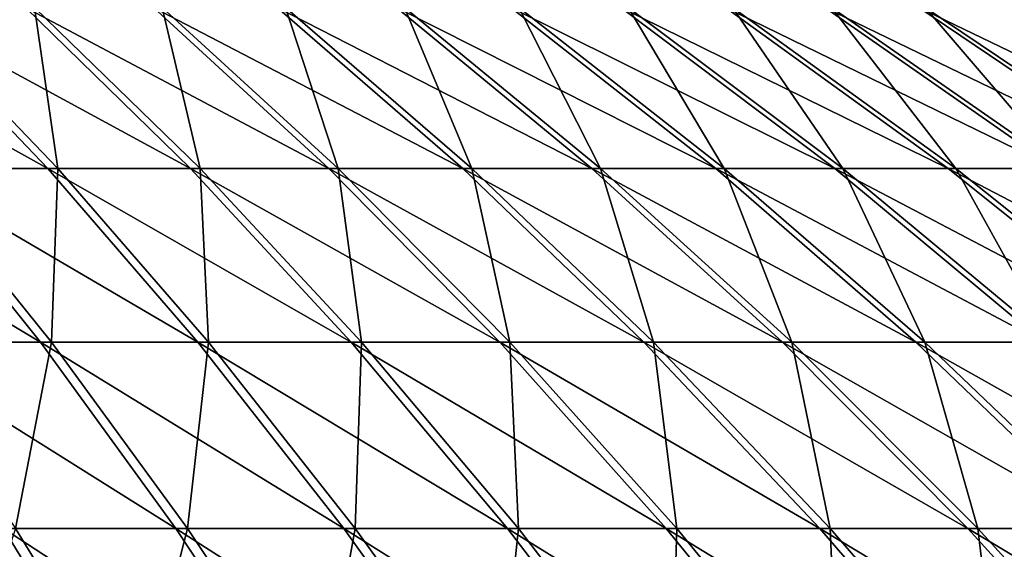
# Model space of a CAD drawing. Header units: millimetres. Extents: x -80 to 80, y -80 to 80.
# Tile 156 of 170: x 20.69 to 30.96, y 65.31 to 70.83. Entities that reach past the tile are written whole.
import ezdxf

# ---------------------------------------------------------------- set-up
doc = ezdxf.new("R2010")
doc.units = ezdxf.units.MM
doc.header["$LTSCALE"] = 13.670324
doc.layers.add('1', color=7, linetype='CONTINUOUS')
doc.layers.add('2', color=7, linetype='CONTINUOUS')

msp = doc.modelspace()

# ---------------------------------------------------------------- linework, layer by layer
at = {"layer": '1', "color": 7, "linetype": 'Continuous'}
for points in [[(21.084, 69.282, 33.992), (20.842, 70.961, 30.499), (19.471, 70.961, 31.392), (21.084, 69.282, 33.992)], [(21.084, 69.282, 33.992), (19.471, 70.961, 31.392), (19.558, 69.282, 34.892), (21.084, 69.282, 33.992)], [(22.568, 69.282, 33.025), (22.172, 70.961, 29.546), (20.842, 70.961, 30.499), (22.568, 69.282, 33.025)], [(22.568, 69.282, 33.025), (20.842, 70.961, 30.499), (21.084, 69.282, 33.992), (22.568, 69.282, 33.025)], [(24.008, 69.282, 31.994), (23.458, 70.961, 28.535), (22.172, 70.961, 29.546), (24.008, 69.282, 31.994)], [(24.008, 69.282, 31.994), (22.172, 70.961, 29.546), (22.568, 69.282, 33.025), (24.008, 69.282, 31.994)], [(25.401, 69.282, 30.899), (24.699, 70.961, 27.469), (23.458, 70.961, 28.535), (25.401, 69.282, 30.899)], [(25.401, 69.282, 30.899), (23.458, 70.961, 28.535), (24.008, 69.282, 31.994), (25.401, 69.282, 30.899)], [(26.745, 69.282, 29.744), (25.891, 70.961, 26.348), (24.699, 70.961, 27.469), (26.745, 69.282, 29.744)], [(26.745, 69.282, 29.744), (24.699, 70.961, 27.469), (25.401, 69.282, 30.899), (26.745, 69.282, 29.744)], [(28.035, 69.282, 28.531), (27.032, 70.961, 25.176), (25.891, 70.961, 26.348), (28.035, 69.282, 28.531)], [(28.035, 69.282, 28.531), (25.891, 70.961, 26.348), (26.745, 69.282, 29.744), (28.035, 69.282, 28.531)], [(29.271, 69.282, 27.262), (28.12, 70.961, 23.954), (27.032, 70.961, 25.176), (29.271, 69.282, 27.262)], [(29.271, 69.282, 27.262), (27.032, 70.961, 25.176), (28.035, 69.282, 28.531), (29.271, 69.282, 27.262)], [(30.45, 69.282, 25.939), (29.153, 70.961, 22.686), (28.12, 70.961, 23.954), (30.45, 69.282, 25.939)], [(30.45, 69.282, 25.939), (28.12, 70.961, 23.954), (29.271, 69.282, 27.262), (30.45, 69.282, 25.939)], [(31.568, 69.282, 24.565), (30.129, 70.961, 21.373), (29.153, 70.961, 22.686), (31.568, 69.282, 24.565)], [(31.568, 69.282, 24.565), (29.153, 70.961, 22.686), (30.45, 69.282, 25.939), (31.568, 69.282, 24.565)], [(32.625, 69.282, 23.143), (31.046, 70.961, 20.018), (30.129, 70.961, 21.373), (32.625, 69.282, 23.143)], [(32.625, 69.282, 23.143), (30.129, 70.961, 21.373), (31.568, 69.282, 24.565), (32.625, 69.282, 23.143)], [(21.017, 67.471, 37.495), (19.558, 69.282, 34.892), (19.336, 67.471, 38.389), (21.017, 67.471, 37.495)], [(21.017, 67.471, 37.495), (21.084, 69.282, 33.992), (19.558, 69.282, 34.892), (21.017, 67.471, 37.495)], [(22.657, 67.471, 36.528), (21.084, 69.282, 33.992), (21.017, 67.471, 37.495), (22.657, 67.471, 36.528)], [(22.657, 67.471, 36.528), (22.568, 69.282, 33.025), (21.084, 69.282, 33.992), (22.657, 67.471, 36.528)], [(24.252, 67.471, 35.489), (24.008, 69.282, 31.994), (22.568, 69.282, 33.025), (24.252, 67.471, 35.489)], [(24.252, 67.471, 35.489), (22.568, 69.282, 33.025), (22.657, 67.471, 36.528), (24.252, 67.471, 35.489)], [(25.799, 67.471, 34.38), (25.401, 69.282, 30.899), (24.008, 69.282, 31.994), (25.799, 67.471, 34.38)], [(25.799, 67.471, 34.38), (24.008, 69.282, 31.994), (24.252, 67.471, 35.489), (25.799, 67.471, 34.38)], [(27.296, 67.471, 33.204), (26.745, 69.282, 29.744), (25.401, 69.282, 30.899), (27.296, 67.471, 33.204)], [(27.296, 67.471, 33.204), (25.401, 69.282, 30.899), (25.799, 67.471, 34.38), (27.296, 67.471, 33.204)], [(28.74, 67.471, 31.963), (28.035, 69.282, 28.531), (26.745, 69.282, 29.744), (28.74, 67.471, 31.963)], [(28.74, 67.471, 31.963), (26.745, 69.282, 29.744), (27.296, 67.471, 33.204), (28.74, 67.471, 31.963)], [(30.127, 67.471, 30.659), (29.271, 69.282, 27.262), (28.035, 69.282, 28.531), (30.127, 67.471, 30.659)], [(30.127, 67.471, 30.659), (28.035, 69.282, 28.531), (28.74, 67.471, 31.963), (30.127, 67.471, 30.659)], [(31.455, 67.471, 29.295), (30.45, 69.282, 25.939), (29.271, 69.282, 27.262), (31.455, 67.471, 29.295)], [(31.455, 67.471, 29.295), (29.271, 69.282, 27.262), (30.127, 67.471, 30.659), (31.455, 67.471, 29.295)], [(32.721, 67.471, 27.874), (31.568, 69.282, 24.565), (30.45, 69.282, 25.939), (32.721, 67.471, 27.874)], [(32.721, 67.471, 27.874), (30.45, 69.282, 25.939), (31.455, 67.471, 29.295), (32.721, 67.471, 27.874)], [(20.642, 65.532, 40.981), (21.017, 67.471, 37.495), (19.336, 67.471, 38.389), (20.642, 65.532, 40.981)], [(22.436, 65.532, 40.027), (21.017, 67.471, 37.495), (20.642, 65.532, 40.981), (22.436, 65.532, 40.027)], [(22.436, 65.532, 40.027), (22.657, 67.471, 36.528), (21.017, 67.471, 37.495), (22.436, 65.532, 40.027)], [(24.186, 65.532, 38.994), (22.657, 67.471, 36.528), (22.436, 65.532, 40.027), (24.186, 65.532, 38.994)], [(24.186, 65.532, 38.994), (24.252, 67.471, 35.489), (22.657, 67.471, 36.528), (24.186, 65.532, 38.994)], [(25.889, 65.532, 37.885), (24.252, 67.471, 35.489), (24.186, 65.532, 38.994), (25.889, 65.532, 37.885)], [(25.889, 65.532, 37.885), (25.799, 67.471, 34.38), (24.252, 67.471, 35.489), (25.889, 65.532, 37.885)], [(27.541, 65.532, 36.702), (27.296, 67.471, 33.204), (25.799, 67.471, 34.38), (27.541, 65.532, 36.702)], [(27.541, 65.532, 36.702), (25.799, 67.471, 34.38), (25.889, 65.532, 37.885), (27.541, 65.532, 36.702)], [(29.139, 65.532, 35.446), (28.74, 67.471, 31.963), (27.296, 67.471, 33.204), (29.139, 65.532, 35.446)], [(29.139, 65.532, 35.446), (27.296, 67.471, 33.204), (27.541, 65.532, 36.702), (29.139, 65.532, 35.446)], [(30.68, 65.532, 34.121), (30.127, 67.471, 30.659), (28.74, 67.471, 31.963), (30.68, 65.532, 34.121)], [(30.68, 65.532, 34.121), (28.74, 67.471, 31.963), (29.139, 65.532, 35.446), (30.68, 65.532, 34.121)], [(32.161, 65.532, 32.729), (31.455, 67.471, 29.295), (30.127, 67.471, 30.659), (32.161, 65.532, 32.729)], [(32.161, 65.532, 32.729), (30.127, 67.471, 30.659), (30.68, 65.532, 34.121), (32.161, 65.532, 32.729)], [(21.908, 63.468, 43.495), (20.642, 65.532, 40.981), (19.961, 63.468, 44.422), (21.908, 63.468, 43.495)], [(21.908, 63.468, 43.495), (22.436, 65.532, 40.027), (20.642, 65.532, 40.981), (21.908, 63.468, 43.495)], [(23.812, 63.468, 42.482), (22.436, 65.532, 40.027), (21.908, 63.468, 43.495), (23.812, 63.468, 42.482)], [(23.812, 63.468, 42.482), (24.186, 65.532, 38.994), (22.436, 65.532, 40.027), (23.812, 63.468, 42.482)], [(25.67, 63.468, 41.386), (24.186, 65.532, 38.994), (23.812, 63.468, 42.482), (25.67, 63.468, 41.386)], [(25.67, 63.468, 41.386), (25.889, 65.532, 37.885), (24.186, 65.532, 38.994), (25.67, 63.468, 41.386)], [(27.477, 63.468, 40.209), (25.889, 65.532, 37.885), (25.67, 63.468, 41.386), (27.477, 63.468, 40.209)], [(27.477, 63.468, 40.209), (27.541, 65.532, 36.702), (25.889, 65.532, 37.885), (27.477, 63.468, 40.209)], [(29.231, 63.468, 38.953), (27.541, 65.532, 36.702), (27.477, 63.468, 40.209), (29.231, 63.468, 38.953)], [(29.231, 63.468, 38.953), (29.139, 65.532, 35.446), (27.541, 65.532, 36.702), (29.231, 63.468, 38.953)], [(30.927, 63.468, 37.621), (30.68, 65.532, 34.121), (29.139, 65.532, 35.446), (30.927, 63.468, 37.621)], [(30.927, 63.468, 37.621), (29.139, 65.532, 35.446), (29.231, 63.468, 38.953), (30.927, 63.468, 37.621)], [(32.562, 63.468, 36.214), (32.161, 65.532, 32.729), (30.68, 65.532, 34.121), (32.562, 63.468, 36.214)], [(32.562, 63.468, 36.214), (30.68, 65.532, 34.121), (30.927, 63.468, 37.621), (32.562, 63.468, 36.214)]]:
    msp.add_3dface(points, dxfattribs=at)
at = {"layer": '2', "color": 7, "linetype": 'Continuous'}
for points in [[(19.375, 70.961, -31.451), (20.98, 69.282, -34.056), (17.963, 70.961, -32.278), (19.375, 70.961, -31.451)], [(17.963, 70.961, -32.278), (20.98, 69.282, -34.056), (19.451, 69.282, -34.952), (17.963, 70.961, -32.278)], [(20.748, 70.961, -30.562), (22.467, 69.282, -33.094), (19.375, 70.961, -31.451), (20.748, 70.961, -30.562)], [(19.375, 70.961, -31.451), (22.467, 69.282, -33.094), (20.98, 69.282, -34.056), (19.375, 70.961, -31.451)], [(22.081, 70.961, -29.614), (23.911, 69.282, -32.067), (20.748, 70.961, -30.562), (22.081, 70.961, -29.614)], [(20.748, 70.961, -30.562), (23.911, 69.282, -32.067), (22.467, 69.282, -33.094), (20.748, 70.961, -30.562)], [(23.371, 70.961, -28.607), (25.307, 69.282, -30.977), (22.081, 70.961, -29.614), (23.371, 70.961, -28.607)], [(22.081, 70.961, -29.614), (25.307, 69.282, -30.977), (23.911, 69.282, -32.067), (22.081, 70.961, -29.614)], [(24.615, 70.961, -27.544), (26.654, 69.282, -29.826), (23.371, 70.961, -28.607), (24.615, 70.961, -27.544)], [(23.371, 70.961, -28.607), (26.654, 69.282, -29.826), (25.307, 69.282, -30.977), (23.371, 70.961, -28.607)], [(25.81, 70.961, -26.427), (27.948, 69.282, -28.616), (24.615, 70.961, -27.544), (25.81, 70.961, -26.427)], [(24.615, 70.961, -27.544), (27.948, 69.282, -28.616), (26.654, 69.282, -29.826), (24.615, 70.961, -27.544)], [(26.955, 70.961, -25.258), (29.188, 69.282, -27.351), (25.81, 70.961, -26.427), (26.955, 70.961, -25.258)], [(25.81, 70.961, -26.427), (29.188, 69.282, -27.351), (27.948, 69.282, -28.616), (25.81, 70.961, -26.427)], [(28.047, 70.961, -24.04), (30.37, 69.282, -26.032), (26.955, 70.961, -25.258), (28.047, 70.961, -24.04)], [(26.955, 70.961, -25.258), (30.37, 69.282, -26.032), (29.188, 69.282, -27.351), (26.955, 70.961, -25.258)], [(29.084, 70.961, -22.775), (31.493, 69.282, -24.661), (28.047, 70.961, -24.04), (29.084, 70.961, -22.775)], [(28.047, 70.961, -24.04), (31.493, 69.282, -24.661), (30.37, 69.282, -26.032), (28.047, 70.961, -24.04)], [(30.064, 70.961, -21.465), (32.554, 69.282, -23.243), (29.084, 70.961, -22.775), (30.064, 70.961, -21.465)], [(29.084, 70.961, -22.775), (32.554, 69.282, -23.243), (31.493, 69.282, -24.661), (29.084, 70.961, -22.775)], [(30.985, 70.961, -20.113), (33.551, 69.282, -21.779), (30.064, 70.961, -21.465), (30.985, 70.961, -20.113)], [(30.064, 70.961, -21.465), (33.551, 69.282, -21.779), (32.554, 69.282, -23.243), (30.064, 70.961, -21.465)], [(19.451, 69.282, -34.952), (20.902, 67.471, -37.559), (17.885, 69.282, -35.779), (19.451, 69.282, -34.952)], [(17.885, 69.282, -35.779), (20.902, 67.471, -37.559), (19.219, 67.471, -38.448), (17.885, 69.282, -35.779)], [(20.98, 69.282, -34.056), (22.545, 67.471, -36.597), (19.451, 69.282, -34.952), (20.98, 69.282, -34.056)], [(19.451, 69.282, -34.952), (22.545, 67.471, -36.597), (20.902, 67.471, -37.559), (19.451, 69.282, -34.952)], [(22.467, 69.282, -33.094), (24.143, 67.471, -35.563), (20.98, 69.282, -34.056), (22.467, 69.282, -33.094)], [(20.98, 69.282, -34.056), (24.143, 67.471, -35.563), (22.545, 67.471, -36.597), (20.98, 69.282, -34.056)], [(23.911, 69.282, -32.067), (25.694, 67.471, -34.459), (22.467, 69.282, -33.094), (23.911, 69.282, -32.067)], [(22.467, 69.282, -33.094), (25.694, 67.471, -34.459), (24.143, 67.471, -35.563), (22.467, 69.282, -33.094)], [(25.307, 69.282, -30.977), (27.195, 67.471, -33.288), (23.911, 69.282, -32.067), (25.307, 69.282, -30.977)], [(23.911, 69.282, -32.067), (27.195, 67.471, -33.288), (25.694, 67.471, -34.459), (23.911, 69.282, -32.067)], [(26.654, 69.282, -29.826), (28.642, 67.471, -32.051), (25.307, 69.282, -30.977), (26.654, 69.282, -29.826)], [(25.307, 69.282, -30.977), (28.642, 67.471, -32.051), (27.195, 67.471, -33.288), (25.307, 69.282, -30.977)], [(27.948, 69.282, -28.616), (30.033, 67.471, -30.751), (26.654, 69.282, -29.826), (27.948, 69.282, -28.616)], [(26.654, 69.282, -29.826), (30.033, 67.471, -30.751), (28.642, 67.471, -32.051), (26.654, 69.282, -29.826)], [(29.188, 69.282, -27.351), (31.365, 67.471, -29.391), (27.948, 69.282, -28.616), (29.188, 69.282, -27.351)], [(27.948, 69.282, -28.616), (31.365, 67.471, -29.391), (30.033, 67.471, -30.751), (27.948, 69.282, -28.616)], [(30.37, 69.282, -26.032), (32.636, 67.471, -27.974), (29.188, 69.282, -27.351), (30.37, 69.282, -26.032)], [(29.188, 69.282, -27.351), (32.636, 67.471, -27.974), (31.365, 67.471, -29.391), (29.188, 69.282, -27.351)], [(31.493, 69.282, -24.661), (33.842, 67.471, -26.501), (30.37, 69.282, -26.032), (31.493, 69.282, -24.661)], [(30.37, 69.282, -26.032), (33.842, 67.471, -26.501), (32.636, 67.471, -27.974), (30.37, 69.282, -26.032)], [(20.902, 67.471, -37.559), (22.314, 65.532, -40.095), (19.219, 67.471, -38.448), (20.902, 67.471, -37.559)], [(19.219, 67.471, -38.448), (22.314, 65.532, -40.095), (20.516, 65.532, -41.044), (19.219, 67.471, -38.448)], [(22.545, 67.471, -36.597), (24.067, 65.532, -39.068), (20.902, 67.471, -37.559), (22.545, 67.471, -36.597)], [(20.902, 67.471, -37.559), (24.067, 65.532, -39.068), (22.314, 65.532, -40.095), (20.902, 67.471, -37.559)], [(24.143, 67.471, -35.563), (25.773, 65.532, -37.964), (22.545, 67.471, -36.597), (24.143, 67.471, -35.563)], [(22.545, 67.471, -36.597), (25.773, 65.532, -37.964), (24.067, 65.532, -39.068), (22.545, 67.471, -36.597)], [(25.694, 67.471, -34.459), (27.429, 65.532, -36.786), (24.143, 67.471, -35.563), (25.694, 67.471, -34.459)], [(24.143, 67.471, -35.563), (27.429, 65.532, -36.786), (25.773, 65.532, -37.964), (24.143, 67.471, -35.563)], [(27.195, 67.471, -33.288), (29.031, 65.532, -35.535), (25.694, 67.471, -34.459), (27.195, 67.471, -33.288)], [(25.694, 67.471, -34.459), (29.031, 65.532, -35.535), (27.429, 65.532, -36.786), (25.694, 67.471, -34.459)], [(28.642, 67.471, -32.051), (30.576, 65.532, -34.215), (27.195, 67.471, -33.288), (28.642, 67.471, -32.051)], [(27.195, 67.471, -33.288), (30.576, 65.532, -34.215), (29.031, 65.532, -35.535), (27.195, 67.471, -33.288)], [(30.033, 67.471, -30.751), (32.061, 65.532, -32.827), (28.642, 67.471, -32.051), (30.033, 67.471, -30.751)], [(28.642, 67.471, -32.051), (32.061, 65.532, -32.827), (30.576, 65.532, -34.215), (28.642, 67.471, -32.051)], [(31.365, 67.471, -29.391), (33.483, 65.532, -31.376), (30.033, 67.471, -30.751), (31.365, 67.471, -29.391)], [(30.033, 67.471, -30.751), (33.483, 65.532, -31.376), (32.061, 65.532, -32.827), (30.033, 67.471, -30.751)], [(20.516, 65.532, -41.044), (21.775, 63.468, -43.562), (18.679, 65.532, -41.912), (20.516, 65.532, -41.044)], [(18.679, 65.532, -41.912), (21.775, 63.468, -43.562), (19.825, 63.468, -44.483), (18.679, 65.532, -41.912)], [(22.314, 65.532, -40.095), (23.682, 63.468, -42.555), (20.516, 65.532, -41.044), (22.314, 65.532, -40.095)], [(20.516, 65.532, -41.044), (23.682, 63.468, -42.555), (21.775, 63.468, -43.562), (20.516, 65.532, -41.044)], [(24.067, 65.532, -39.068), (25.543, 63.468, -41.465), (22.314, 65.532, -40.095), (24.067, 65.532, -39.068)], [(22.314, 65.532, -40.095), (25.543, 63.468, -41.465), (23.682, 63.468, -42.555), (22.314, 65.532, -40.095)], [(25.773, 65.532, -37.964), (27.354, 63.468, -40.293), (24.067, 65.532, -39.068), (25.773, 65.532, -37.964)], [(24.067, 65.532, -39.068), (27.354, 63.468, -40.293), (25.543, 63.468, -41.465), (24.067, 65.532, -39.068)], [(27.429, 65.532, -36.786), (29.112, 63.468, -39.042), (25.773, 65.532, -37.964), (27.429, 65.532, -36.786)], [(25.773, 65.532, -37.964), (29.112, 63.468, -39.042), (27.354, 63.468, -40.293), (25.773, 65.532, -37.964)], [(29.031, 65.532, -35.535), (30.812, 63.468, -37.715), (27.429, 65.532, -36.786), (29.031, 65.532, -35.535)], [(27.429, 65.532, -36.786), (30.812, 63.468, -37.715), (29.112, 63.468, -39.042), (27.429, 65.532, -36.786)], [(30.576, 65.532, -34.215), (32.451, 63.468, -36.314), (29.031, 65.532, -35.535), (30.576, 65.532, -34.215)], [(29.031, 65.532, -35.535), (32.451, 63.468, -36.314), (30.812, 63.468, -37.715), (29.031, 65.532, -35.535)], [(32.061, 65.532, -32.827), (34.028, 63.468, -34.841), (30.576, 65.532, -34.215), (32.061, 65.532, -32.827)], [(30.576, 65.532, -34.215), (34.028, 63.468, -34.841), (32.451, 63.468, -36.314), (30.576, 65.532, -34.215)]]:
    msp.add_3dface(points, dxfattribs=at)

doc.saveas('drawing.dxf')
